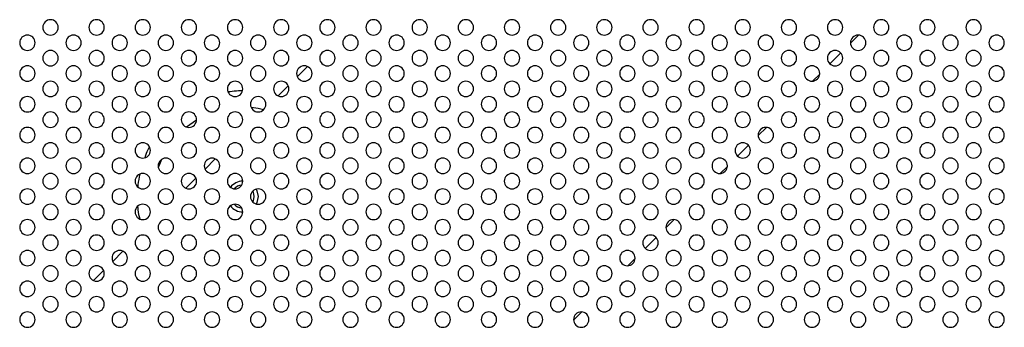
# Model space of a CAD drawing. Header units: millimetres. Extents: x 0 to 1118, y 0 to 864.
# Tile 90 of 256: x 826 to 848, y 396 to 403. Entities that reach past the tile are written whole.
import ezdxf

# ---------------------------------------------------------------- set-up
doc = ezdxf.new("R2010")
doc.units = ezdxf.units.MM

msp = doc.modelspace()

# ---------------------------------------------------------------- linework, layer by layer
at = {"color": 7, "linetype": 'Continuous', "lineweight": 25}
for p, q in [((844.4122, 402.6106), (844.2352, 402.4336)), ((844.0248, 402.2232), (843.7893, 401.9877)), ((832.4718, 401.9288), (832.2504, 401.7074)), ((843.5678, 401.7662), (843.4129, 401.6113)), ((832.0542, 401.5112), (831.8347, 401.2916)), ((842.4122, 400.6106), (842.2352, 400.4336)), ((842.0248, 400.2232), (841.7893, 399.9877)), ((830.4718, 399.9288), (830.2504, 399.7074)), ((841.5678, 399.7662), (841.4129, 399.6113)), ((830.0542, 399.5112), (829.8347, 399.2916)), ((840.4122, 398.6106), (840.2352, 398.4336)), ((840.0248, 398.2232), (839.7893, 397.9877)), ((828.4718, 397.9288), (828.2504, 397.7074)), ((839.5678, 397.7662), (839.4129, 397.6113)), ((828.0542, 397.5112), (827.8347, 397.2916)), ((838.4122, 396.6106), (838.2352, 396.4336))]:
    msp.add_line(p, q, dxfattribs=at)
at = {"color": 8, "linetype": 'Continuous', "lineweight": 25}
msp.add_line((830.068, 400.7696), (829.8521, 400.6185), dxfattribs=at)
at = {"color": 8, "linetype": 'Continuous', "lineweight": 25, "flags": 128}
for points in [[(831.5206, 400.9943), (831.4046, 401.0184), (831.2511, 401.0392)], [(829.3056, 399.9139), (829.2482, 399.7734), (829.2381, 399.7451)]]:
    msp.add_lwpolyline(points, dxfattribs=at)
at = {"color": 7, "linetype": 'Continuous', "lineweight": 25, "flags": 128}
for points in [[(831.3182, 399.111), (831.2992, 399.2066), (831.287, 399.232)], [(831.3599, 399.2723), (831.3762, 399.2385), (831.4016, 399.111)], [(831.3599, 399.2723), (831.3762, 399.2385), (831.4016, 399.111)], [(831.287, 398.9899), (831.2992, 399.0153), (831.3182, 399.111)], [(831.4016, 399.111), (831.3762, 398.9834), (831.3599, 398.9496)], [(831.4016, 399.111), (831.3762, 398.9834), (831.3599, 398.9496)]]:
    msp.add_lwpolyline(points, dxfattribs=at)
at = {"color": 7, "linetype": 'Continuous', "lineweight": 25}
for centre, radius, start, end in [((826.9016, 402.7776), 0.1667, 0, 180), ((826.9016, 402.7776), 0.1667, 180, 0), ((827.9016, 402.7776), 0.1667, 0, 180), ((827.9016, 402.7776), 0.1667, 180, 0), ((828.9016, 402.7776), 0.1667, 0, 180), ((828.9016, 402.7776), 0.1667, 180, 0), ((829.9016, 402.7776), 0.1667, 0, 180), ((829.9016, 402.7776), 0.1667, 180, 0), ((830.9016, 402.7776), 0.1667, 0, 180), ((830.9016, 402.7776), 0.1667, 180, 0), ((831.9016, 402.7776), 0.1667, 0, 180), ((831.9016, 402.7776), 0.1667, 180, 0), ((832.9016, 402.7776), 0.1667, 0, 180), ((832.9016, 402.7776), 0.1667, 180, 0), ((833.9016, 402.7776), 0.1667, 0, 180), ((833.9016, 402.7776), 0.1667, 180, 0), ((834.9016, 402.7776), 0.1667, 0, 180), ((834.9016, 402.7776), 0.1667, 180, 0), ((835.9016, 402.7776), 0.1667, 0, 180), ((835.9016, 402.7776), 0.1667, 180, 0), ((836.9016, 402.7776), 0.1667, 0, 180), ((836.9016, 402.7776), 0.1667, 180, 0), ((837.9016, 402.7776), 0.1667, 0, 180), ((837.9016, 402.7776), 0.1667, 180, 0), ((838.9016, 402.7776), 0.1667, 0, 180), ((838.9016, 402.7776), 0.1667, 180, 0), ((839.9016, 402.7776), 0.1667, 0, 180), ((839.9016, 402.7776), 0.1667, 180, 0), ((840.9016, 402.7776), 0.1667, 0, 180), ((840.9016, 402.7776), 0.1667, 180, 0), ((841.9016, 402.7776), 0.1667, 0, 180), ((841.9016, 402.7776), 0.1667, 180, 0), ((842.9016, 402.7776), 0.1667, 0, 180), ((842.9016, 402.7776), 0.1667, 180, 0), ((843.9016, 402.7776), 0.1667, 0, 180), ((843.9016, 402.7776), 0.1667, 180, 0), ((844.9016, 402.7776), 0.1667, 0, 180), ((844.9016, 402.7776), 0.1667, 180, 0), ((845.9016, 402.7776), 0.1667, 0, 180), ((845.9016, 402.7776), 0.1667, 180, 0), ((846.9016, 402.7776), 0.1667, 0, 180), ((846.9016, 402.7776), 0.1667, 180, 0), ((826.4016, 402.4443), 0.1667, 0, 180), ((827.4016, 402.4443), 0.1667, 0, 180), ((828.4016, 402.4443), 0.1667, 0, 180), ((829.4016, 402.4443), 0.1667, 0, 180), ((830.4016, 402.4443), 0.1667, 0, 180), ((831.4016, 402.4443), 0.1667, 0, 180), ((832.4016, 402.4443), 0.1667, 0, 180), ((833.4016, 402.4443), 0.1667, 0, 180), ((834.4016, 402.4443), 0.1667, 0, 180), ((835.4016, 402.4443), 0.1667, 0, 180), ((836.4016, 402.4443), 0.1667, 0, 180), ((837.4016, 402.4443), 0.1667, 0, 180), ((838.4016, 402.4443), 0.1667, 0, 180), ((839.4016, 402.4443), 0.1667, 0, 180), ((840.4016, 402.4443), 0.1667, 0, 180), ((841.4016, 402.4443), 0.1667, 0, 180), ((842.4016, 402.4443), 0.1667, 0, 180), ((843.4016, 402.4443), 0.1667, 0, 180), ((844.4016, 402.4443), 0.1667, 0, 180), ((845.4016, 402.4443), 0.1667, 0, 180), ((846.4016, 402.4443), 0.1667, 0, 180), ((847.4016, 402.4443), 0.1667, 0, 180), ((826.4016, 402.4443), 0.1667, 180, 0), ((827.4016, 402.4443), 0.1667, 180, 0), ((828.4016, 402.4443), 0.1667, 180, 0), ((829.4016, 402.4443), 0.1667, 180, 0), ((830.4016, 402.4443), 0.1667, 180, 0), ((831.4016, 402.4443), 0.1667, 180, 0), ((832.4016, 402.4443), 0.1667, 180, 0), ((833.4016, 402.4443), 0.1667, 180, 0), ((834.4016, 402.4443), 0.1667, 180, 0), ((835.4016, 402.4443), 0.1667, 180, 0), ((836.4016, 402.4443), 0.1667, 180, 0), ((837.4016, 402.4443), 0.1667, 180, 0), ((838.4016, 402.4443), 0.1667, 180, 0), ((839.4016, 402.4443), 0.1667, 180, 0), ((840.4016, 402.4443), 0.1667, 180, 0), ((841.4016, 402.4443), 0.1667, 180, 0), ((842.4016, 402.4443), 0.1667, 180, 0), ((843.4016, 402.4443), 0.1667, 180, 0), ((844.4016, 402.4443), 0.1667, 180, 0), ((845.4016, 402.4443), 0.1667, 180, 0), ((846.4016, 402.4443), 0.1667, 180, 0), ((847.4016, 402.4443), 0.1667, 180, 0), ((826.9016, 402.111), 0.1667, 0, 180), ((827.9016, 402.111), 0.1667, 0, 180), ((828.9016, 402.111), 0.1667, 0, 180), ((829.9016, 402.111), 0.1667, 0, 180), ((830.9016, 402.111), 0.1667, 0, 180), ((831.9016, 402.111), 0.1667, 0, 180), ((832.9016, 402.111), 0.1667, 0, 180), ((833.9016, 402.111), 0.1667, 0, 180), ((834.9016, 402.111), 0.1667, 0, 180), ((835.9016, 402.111), 0.1667, 0, 180), ((836.9016, 402.111), 0.1667, 0, 180), ((837.9016, 402.111), 0.1667, 0, 180), ((838.9016, 402.111), 0.1667, 0, 180), ((839.9016, 402.111), 0.1667, 0, 180), ((840.9016, 402.111), 0.1667, 0, 180), ((841.9016, 402.111), 0.1667, 0, 180), ((842.9016, 402.111), 0.1667, 0, 180), ((843.9016, 402.111), 0.1667, 0, 180), ((844.9016, 402.111), 0.1667, 0, 180), ((845.9016, 402.111), 0.1667, 0, 180), ((846.9016, 402.111), 0.1667, 0, 180), ((826.4016, 401.7776), 0.1667, 0, 180), ((826.9016, 402.111), 0.1667, 180, 0), ((827.4016, 401.7776), 0.1667, 0, 180), ((827.9016, 402.111), 0.1667, 180, 0), ((828.4016, 401.7776), 0.1667, 0, 180), ((828.9016, 402.111), 0.1667, 180, 0), ((829.4016, 401.7776), 0.1667, 0, 180), ((829.9016, 402.111), 0.1667, 180, 0), ((830.4016, 401.7776), 0.1667, 0, 180), ((830.9016, 402.111), 0.1667, 180, 0), ((831.4016, 401.7776), 0.1667, 0, 180), ((831.9016, 402.111), 0.1667, 180, 0), ((832.4016, 401.7776), 0.1667, 0, 180), ((832.9016, 402.111), 0.1667, 180, 0), ((833.4016, 401.7776), 0.1667, 0, 180), ((833.9016, 402.111), 0.1667, 180, 0), ((834.4016, 401.7776), 0.1667, 0, 180), ((834.9016, 402.111), 0.1667, 180, 0), ((835.4016, 401.7776), 0.1667, 0, 180), ((835.9016, 402.111), 0.1667, 180, 0), ((836.4016, 401.7776), 0.1667, 0, 180), ((836.9016, 402.111), 0.1667, 180, 0), ((837.4016, 401.7776), 0.1667, 0, 180), ((837.9016, 402.111), 0.1667, 180, 0), ((838.4016, 401.7776), 0.1667, 0, 180), ((838.9016, 402.111), 0.1667, 180, 0), ((839.4016, 401.7776), 0.1667, 0, 180), ((839.9016, 402.111), 0.1667, 180, 0), ((840.4016, 401.7776), 0.1667, 0, 180), ((840.9016, 402.111), 0.1667, 180, 0), ((841.4016, 401.7776), 0.1667, 0, 180), ((841.9016, 402.111), 0.1667, 180, 0), ((842.4016, 401.7776), 0.1667, 0, 180), ((842.9016, 402.111), 0.1667, 180, 0), ((843.4016, 401.7776), 0.1667, 0, 180), ((843.9016, 402.111), 0.1667, 180, 0), ((844.4016, 401.7776), 0.1667, 0, 180), ((844.9016, 402.111), 0.1667, 180, 0), ((845.4016, 401.7776), 0.1667, 0, 180), ((845.9016, 402.111), 0.1667, 180, 0), ((846.4016, 401.7776), 0.1667, 0, 180), ((846.9016, 402.111), 0.1667, 180, 0), ((847.4016, 401.7776), 0.1667, 0, 180), ((826.4016, 401.7776), 0.1667, 180, 0), ((827.4016, 401.7776), 0.1667, 180, 0), ((828.4016, 401.7776), 0.1667, 180, 0), ((829.4016, 401.7776), 0.1667, 180, 0), ((830.4016, 401.7776), 0.1667, 180, 0), ((831.4016, 401.7776), 0.1667, 180, 0), ((832.4016, 401.7776), 0.1667, 180, 0), ((833.4016, 401.7776), 0.1667, 180, 0), ((834.4016, 401.7776), 0.1667, 180, 0), ((835.4016, 401.7776), 0.1667, 180, 0), ((836.4016, 401.7776), 0.1667, 180, 0), ((837.4016, 401.7776), 0.1667, 180, 0), ((838.4016, 401.7776), 0.1667, 180, 0), ((839.4016, 401.7776), 0.1667, 180, 0), ((840.4016, 401.7776), 0.1667, 180, 0), ((841.4016, 401.7776), 0.1667, 180, 0), ((842.4016, 401.7776), 0.1667, 180, 0), ((843.4016, 401.7776), 0.1667, 180, 0), ((844.4016, 401.7776), 0.1667, 180, 0), ((845.4016, 401.7776), 0.1667, 180, 0), ((846.4016, 401.7776), 0.1667, 180, 0), ((847.4016, 401.7776), 0.1667, 180, 0), ((826.9016, 401.4443), 0.1667, 0, 180), ((827.9016, 401.4443), 0.1667, 0, 180), ((828.9016, 401.4443), 0.1667, 0, 180), ((829.9016, 401.4443), 0.1667, 0, 180), ((830.9016, 401.4443), 0.1667, 0, 180), ((831.9016, 401.4443), 0.1667, 0, 180), ((832.9016, 401.4443), 0.1667, 0, 180), ((833.9016, 401.4443), 0.1667, 0, 180), ((834.9016, 401.4443), 0.1667, 0, 180), ((835.9016, 401.4443), 0.1667, 0, 180), ((836.9016, 401.4443), 0.1667, 0, 180), ((837.9016, 401.4443), 0.1667, 0, 180), ((838.9016, 401.4443), 0.1667, 0, 180), ((839.9016, 401.4443), 0.1667, 0, 180), ((840.9016, 401.4443), 0.1667, 0, 180), ((841.9016, 401.4443), 0.1667, 0, 180), ((842.9016, 401.4443), 0.1667, 0, 180), ((843.9016, 401.4443), 0.1667, 0, 180), ((844.9016, 401.4443), 0.1667, 0, 180), ((845.9016, 401.4443), 0.1667, 0, 180), ((846.9016, 401.4443), 0.1667, 0, 180), ((826.9016, 401.4443), 0.1667, 180, 0), ((827.9016, 401.4443), 0.1667, 180, 0), ((828.9016, 401.4443), 0.1667, 180, 0), ((829.9016, 401.4443), 0.1667, 180, 0), ((830.9016, 401.4443), 0.1667, 180, 0), ((831.9016, 401.4443), 0.1667, 180, 0), ((832.9016, 401.4443), 0.1667, 180, 0), ((833.9016, 401.4443), 0.1667, 180, 0), ((834.9016, 401.4443), 0.1667, 180, 0), ((835.9016, 401.4443), 0.1667, 180, 0), ((836.9016, 401.4443), 0.1667, 180, 0), ((837.9016, 401.4443), 0.1667, 180, 0), ((838.9016, 401.4443), 0.1667, 180, 0), ((839.9016, 401.4443), 0.1667, 180, 0), ((840.9016, 401.4443), 0.1667, 180, 0), ((841.9016, 401.4443), 0.1667, 180, 0), ((842.9016, 401.4443), 0.1667, 180, 0), ((843.9016, 401.4443), 0.1667, 180, 0), ((844.9016, 401.4443), 0.1667, 180, 0), ((845.9016, 401.4443), 0.1667, 180, 0), ((846.9016, 401.4443), 0.1667, 180, 0), ((826.4016, 401.111), 0.1667, 0, 180), ((826.4016, 401.111), 0.1667, 180, 0), ((827.4016, 401.111), 0.1667, 0, 180), ((827.4016, 401.111), 0.1667, 180, 0), ((828.4016, 401.111), 0.1667, 0, 180), ((828.4016, 401.111), 0.1667, 180, 0), ((829.4016, 401.111), 0.1667, 0, 180), ((829.4016, 401.111), 0.1667, 180, 0), ((830.4016, 401.111), 0.1667, 0, 180), ((830.4016, 401.111), 0.1667, 180, 0), ((831.4016, 401.111), 0.1667, 0, 180), ((831.4016, 401.111), 0.1667, 180, 0), ((832.4016, 401.111), 0.1667, 0, 180), ((832.4016, 401.111), 0.1667, 180, 0), ((833.4016, 401.111), 0.1667, 0, 180), ((833.4016, 401.111), 0.1667, 180, 0), ((834.4016, 401.111), 0.1667, 0, 180), ((834.4016, 401.111), 0.1667, 180, 0), ((835.4016, 401.111), 0.1667, 0, 180), ((835.4016, 401.111), 0.1667, 180, 0), ((836.4016, 401.111), 0.1667, 0, 180), ((836.4016, 401.111), 0.1667, 180, 0), ((837.4016, 401.111), 0.1667, 0, 180), ((837.4016, 401.111), 0.1667, 180, 0), ((838.4016, 401.111), 0.1667, 0, 180), ((838.4016, 401.111), 0.1667, 180, 0), ((839.4016, 401.111), 0.1667, 0, 180), ((839.4016, 401.111), 0.1667, 180, 0), ((840.4016, 401.111), 0.1667, 0, 180), ((840.4016, 401.111), 0.1667, 180, 0), ((841.4016, 401.111), 0.1667, 0, 180), ((841.4016, 401.111), 0.1667, 180, 0), ((842.4016, 401.111), 0.1667, 0, 180), ((842.4016, 401.111), 0.1667, 180, 0), ((843.4016, 401.111), 0.1667, 0, 180), ((843.4016, 401.111), 0.1667, 180, 0), ((844.4016, 401.111), 0.1667, 0, 180), ((844.4016, 401.111), 0.1667, 180, 0), ((845.4016, 401.111), 0.1667, 0, 180), ((845.4016, 401.111), 0.1667, 180, 0), ((846.4016, 401.111), 0.1667, 0, 180), ((846.4016, 401.111), 0.1667, 180, 0), ((847.4016, 401.111), 0.1667, 0, 180), ((847.4016, 401.111), 0.1667, 180, 0), ((826.9016, 400.7776), 0.1667, 0, 180), ((827.9016, 400.7776), 0.1667, 0, 180), ((828.9016, 400.7776), 0.1667, 0, 180), ((829.9016, 400.7776), 0.1667, 0, 180), ((830.9016, 400.7776), 0.1667, 0, 180), ((831.9016, 400.7776), 0.1667, 0, 180), ((832.9016, 400.7776), 0.1667, 0, 180), ((833.9016, 400.7776), 0.1667, 0, 180), ((834.9016, 400.7776), 0.1667, 0, 180), ((835.9016, 400.7776), 0.1667, 0, 180), ((836.9016, 400.7776), 0.1667, 0, 180), ((837.9016, 400.7776), 0.1667, 0, 180), ((838.9016, 400.7776), 0.1667, 0, 180), ((839.9016, 400.7776), 0.1667, 0, 180), ((840.9016, 400.7776), 0.1667, 0, 180), ((841.9016, 400.7776), 0.1667, 0, 180), ((842.9016, 400.7776), 0.1667, 0, 180), ((843.9016, 400.7776), 0.1667, 0, 180), ((844.9016, 400.7776), 0.1667, 0, 180), ((845.9016, 400.7776), 0.1667, 0, 180), ((846.9016, 400.7776), 0.1667, 0, 180), ((826.9016, 400.7776), 0.1667, 180, 0), ((827.9016, 400.7776), 0.1667, 180, 0), ((828.9016, 400.7776), 0.1667, 180, 0), ((829.9016, 400.7776), 0.1667, 180, 0), ((830.9016, 400.7776), 0.1667, 180, 0), ((831.9016, 400.7776), 0.1667, 180, 0), ((832.9016, 400.7776), 0.1667, 180, 0), ((833.9016, 400.7776), 0.1667, 180, 0), ((834.9016, 400.7776), 0.1667, 180, 0), ((835.9016, 400.7776), 0.1667, 180, 0), ((836.9016, 400.7776), 0.1667, 180, 0), ((837.9016, 400.7776), 0.1667, 180, 0), ((838.9016, 400.7776), 0.1667, 180, 0), ((839.9016, 400.7776), 0.1667, 180, 0), ((840.9016, 400.7776), 0.1667, 180, 0), ((841.9016, 400.7776), 0.1667, 180, 0), ((842.9016, 400.7776), 0.1667, 180, 0), ((843.9016, 400.7776), 0.1667, 180, 0), ((844.9016, 400.7776), 0.1667, 180, 0), ((845.9016, 400.7776), 0.1667, 180, 0), ((846.9016, 400.7776), 0.1667, 180, 0), ((826.4016, 400.4443), 0.1667, 0, 180), ((826.4016, 400.4443), 0.1667, 180, 0), ((827.4016, 400.4443), 0.1667, 0, 180), ((827.4016, 400.4443), 0.1667, 180, 0), ((828.4016, 400.4443), 0.1667, 0, 180), ((828.4016, 400.4443), 0.1667, 180, 0), ((829.4016, 400.4443), 0.1667, 0, 180), ((829.4016, 400.4443), 0.1667, 180, 0), ((830.4016, 400.4443), 0.1667, 0, 180), ((830.4016, 400.4443), 0.1667, 180, 0), ((831.4016, 400.4443), 0.1667, 0, 180), ((831.4016, 400.4443), 0.1667, 180, 0), ((832.4016, 400.4443), 0.1667, 0, 180), ((832.4016, 400.4443), 0.1667, 180, 0), ((833.4016, 400.4443), 0.1667, 0, 180), ((833.4016, 400.4443), 0.1667, 180, 0), ((834.4016, 400.4443), 0.1667, 0, 180), ((834.4016, 400.4443), 0.1667, 180, 0), ((835.4016, 400.4443), 0.1667, 0, 180), ((835.4016, 400.4443), 0.1667, 180, 0), ((836.4016, 400.4443), 0.1667, 0, 180), ((836.4016, 400.4443), 0.1667, 180, 0), ((837.4016, 400.4443), 0.1667, 0, 180), ((837.4016, 400.4443), 0.1667, 180, 0), ((838.4016, 400.4443), 0.1667, 0, 180), ((838.4016, 400.4443), 0.1667, 180, 0), ((839.4016, 400.4443), 0.1667, 0, 180), ((839.4016, 400.4443), 0.1667, 180, 0), ((840.4016, 400.4443), 0.1667, 0, 180), ((840.4016, 400.4443), 0.1667, 180, 0), ((841.4016, 400.4443), 0.1667, 0, 180), ((841.4016, 400.4443), 0.1667, 180, 0), ((842.4016, 400.4443), 0.1667, 0, 180), ((842.4016, 400.4443), 0.1667, 180, 0), ((843.4016, 400.4443), 0.1667, 0, 180), ((843.4016, 400.4443), 0.1667, 180, 0), ((844.4016, 400.4443), 0.1667, 0, 180), ((844.4016, 400.4443), 0.1667, 180, 0), ((845.4016, 400.4443), 0.1667, 0, 180), ((845.4016, 400.4443), 0.1667, 180, 0), ((846.4016, 400.4443), 0.1667, 0, 180), ((846.4016, 400.4443), 0.1667, 180, 0), ((847.4016, 400.4443), 0.1667, 0, 180), ((847.4016, 400.4443), 0.1667, 180, 0), ((826.9016, 400.111), 0.1667, 0, 180), ((827.9016, 400.111), 0.1667, 0, 180), ((828.9016, 400.111), 0.1667, 0, 180), ((829.9016, 400.111), 0.1667, 0, 180), ((830.9016, 400.111), 0.1667, 0, 180), ((831.9016, 400.111), 0.1667, 0, 180), ((832.9016, 400.111), 0.1667, 0, 180), ((833.9016, 400.111), 0.1667, 0, 180), ((834.9016, 400.111), 0.1667, 0, 180), ((835.9016, 400.111), 0.1667, 0, 180), ((836.9016, 400.111), 0.1667, 0, 180), ((837.9016, 400.111), 0.1667, 0, 180), ((838.9016, 400.111), 0.1667, 0, 180), ((839.9016, 400.111), 0.1667, 0, 180), ((840.9016, 400.111), 0.1667, 0, 180), ((841.9016, 400.111), 0.1667, 0, 180), ((842.9016, 400.111), 0.1667, 0, 180), ((843.9016, 400.111), 0.1667, 0, 180), ((844.9016, 400.111), 0.1667, 0, 180), ((845.9016, 400.111), 0.1667, 0, 180), ((846.9016, 400.111), 0.1667, 0, 180), ((826.9016, 400.111), 0.1667, 180, 0), ((827.9016, 400.111), 0.1667, 180, 0), ((828.9016, 400.111), 0.1667, 180, 0), ((829.9016, 400.111), 0.1667, 180, 0), ((830.9016, 400.111), 0.1667, 180, 0), ((831.9016, 400.111), 0.1667, 180, 0), ((832.9016, 400.111), 0.1667, 180, 0), ((833.9016, 400.111), 0.1667, 180, 0), ((834.9016, 400.111), 0.1667, 180, 0), ((835.9016, 400.111), 0.1667, 180, 0), ((836.9016, 400.111), 0.1667, 180, 0), ((837.9016, 400.111), 0.1667, 180, 0), ((838.9016, 400.111), 0.1667, 180, 0), ((839.9016, 400.111), 0.1667, 180, 0), ((840.9016, 400.111), 0.1667, 180, 0), ((841.9016, 400.111), 0.1667, 180, 0), ((842.9016, 400.111), 0.1667, 180, 0), ((843.9016, 400.111), 0.1667, 180, 0), ((844.9016, 400.111), 0.1667, 180, 0), ((845.9016, 400.111), 0.1667, 180, 0), ((846.9016, 400.111), 0.1667, 180, 0), ((826.4016, 399.7776), 0.1667, 0, 180), ((827.4016, 399.7776), 0.1667, 0, 180), ((828.4016, 399.7776), 0.1667, 0, 180), ((829.4016, 399.7776), 0.1667, 0, 180), ((830.4016, 399.7776), 0.1667, 0, 180), ((831.4016, 399.7776), 0.1667, 0, 180), ((832.4016, 399.7776), 0.1667, 0, 180), ((833.4016, 399.7776), 0.1667, 0, 180), ((834.4016, 399.7776), 0.1667, 0, 180), ((835.4016, 399.7776), 0.1667, 0, 180), ((836.4016, 399.7776), 0.1667, 0, 180), ((837.4016, 399.7776), 0.1667, 0, 180), ((838.4016, 399.7776), 0.1667, 0, 180), ((839.4016, 399.7776), 0.1667, 0, 180), ((840.4016, 399.7776), 0.1667, 0, 180), ((841.4016, 399.7776), 0.1667, 0, 180), ((842.4016, 399.7776), 0.1667, 0, 180), ((843.4016, 399.7776), 0.1667, 0, 180), ((844.4016, 399.7776), 0.1667, 0, 180), ((845.4016, 399.7776), 0.1667, 0, 180), ((846.4016, 399.7776), 0.1667, 0, 180), ((847.4016, 399.7776), 0.1667, 0, 180), ((826.4016, 399.7776), 0.1667, 180, 0), ((826.9016, 399.4443), 0.1667, 0, 180), ((827.4016, 399.7776), 0.1667, 180, 0), ((827.9016, 399.4443), 0.1667, 0, 180), ((828.4016, 399.7776), 0.1667, 180, 0), ((828.9016, 399.4443), 0.1667, 0, 180), ((829.4016, 399.7776), 0.1667, 180, 0), ((829.9016, 399.4443), 0.1667, 0, 180), ((830.4016, 399.7776), 0.1667, 180, 0), ((830.9016, 399.4443), 0.1667, 0, 180), ((831.4016, 399.7776), 0.1667, 180, 0), ((831.9016, 399.4443), 0.1667, 0, 180), ((832.4016, 399.7776), 0.1667, 180, 0), ((832.9016, 399.4443), 0.1667, 0, 180), ((833.4016, 399.7776), 0.1667, 180, 0), ((833.9016, 399.4443), 0.1667, 0, 180), ((834.4016, 399.7776), 0.1667, 180, 0), ((834.9016, 399.4443), 0.1667, 0, 180), ((835.4016, 399.7776), 0.1667, 180, 0), ((835.9016, 399.4443), 0.1667, 0, 180), ((836.4016, 399.7776), 0.1667, 180, 0), ((836.9016, 399.4443), 0.1667, 0, 180), ((837.4016, 399.7776), 0.1667, 180, 0), ((837.9016, 399.4443), 0.1667, 0, 180), ((838.4016, 399.7776), 0.1667, 180, 0), ((838.9016, 399.4443), 0.1667, 0, 180), ((839.4016, 399.7776), 0.1667, 180, 0), ((839.9016, 399.4443), 0.1667, 0, 180), ((840.4016, 399.7776), 0.1667, 180, 0), ((840.9016, 399.4443), 0.1667, 0, 180), ((841.4016, 399.7776), 0.1667, 180, 0), ((841.9016, 399.4443), 0.1667, 0, 180), ((842.4016, 399.7776), 0.1667, 180, 0), ((842.9016, 399.4443), 0.1667, 0, 180), ((843.4016, 399.7776), 0.1667, 180, 0), ((843.9016, 399.4443), 0.1667, 0, 180), ((844.4016, 399.7776), 0.1667, 180, 0), ((844.9016, 399.4443), 0.1667, 0, 180), ((845.4016, 399.7776), 0.1667, 180, 0), ((845.9016, 399.4443), 0.1667, 0, 180), ((846.4016, 399.7776), 0.1667, 180, 0), ((846.9016, 399.4443), 0.1667, 0, 180), ((847.4016, 399.7776), 0.1667, 180, 0), ((826.9016, 399.4443), 0.1667, 180, 0), ((827.9016, 399.4443), 0.1667, 180, 0), ((828.9016, 399.4443), 0.1667, 180, 0), ((829.9016, 399.4443), 0.1667, 180, 0), ((830.9016, 399.4443), 0.1667, 180, 0), ((831.0682, 399.111), 0.3333, 90, 143.1301), ((831.9016, 399.4443), 0.1667, 180, 0), ((832.9016, 399.4443), 0.1667, 180, 0), ((833.9016, 399.4443), 0.1667, 180, 0), ((834.9016, 399.4443), 0.1667, 180, 0), ((835.9016, 399.4443), 0.1667, 180, 0), ((836.9016, 399.4443), 0.1667, 180, 0), ((837.9016, 399.4443), 0.1667, 180, 0), ((838.9016, 399.4443), 0.1667, 180, 0), ((839.9016, 399.4443), 0.1667, 180, 0), ((840.9016, 399.4443), 0.1667, 180, 0), ((841.9016, 399.4443), 0.1667, 180, 0), ((842.9016, 399.4443), 0.1667, 180, 0), ((843.9016, 399.4443), 0.1667, 180, 0), ((844.9016, 399.4443), 0.1667, 180, 0), ((845.9016, 399.4443), 0.1667, 180, 0), ((846.9016, 399.4443), 0.1667, 180, 0), ((826.4016, 399.111), 0.1667, 0, 180), ((827.4016, 399.111), 0.1667, 0, 180), ((828.4016, 399.111), 0.1667, 0, 180), ((829.4016, 399.111), 0.1667, 0, 180), ((830.4016, 399.111), 0.1667, 0, 180), ((831.0682, 399.111), 0.25, 95.26564, 137.86446), ((831.4016, 399.111), 0.1667, 0, 180), ((832.4016, 399.111), 0.1667, 0, 180), ((833.4016, 399.111), 0.1667, 0, 180), ((834.4016, 399.111), 0.1667, 0, 180), ((835.4016, 399.111), 0.1667, 0, 180), ((836.4016, 399.111), 0.1667, 0, 180), ((837.4016, 399.111), 0.1667, 0, 180), ((838.4016, 399.111), 0.1667, 0, 180), ((839.4016, 399.111), 0.1667, 0, 180), ((840.4016, 399.111), 0.1667, 0, 180), ((841.4016, 399.111), 0.1667, 0, 180), ((842.4016, 399.111), 0.1667, 0, 180), ((843.4016, 399.111), 0.1667, 0, 180), ((844.4016, 399.111), 0.1667, 0, 180), ((845.4016, 399.111), 0.1667, 0, 180), ((846.4016, 399.111), 0.1667, 0, 180), ((847.4016, 399.111), 0.1667, 0, 180), ((826.4016, 399.111), 0.1667, 180, 0), ((826.9016, 398.7776), 0.1667, 0, 180), ((827.4016, 399.111), 0.1667, 180, 0), ((827.9016, 398.7776), 0.1667, 0, 180), ((828.4016, 399.111), 0.1667, 180, 0), ((828.9016, 398.7776), 0.1667, 0, 180), ((829.4016, 399.111), 0.1667, 180, 0), ((829.9016, 398.7776), 0.1667, 0, 180), ((830.4016, 399.111), 0.1667, 180, 0), ((830.9016, 398.7776), 0.1667, 0, 180), ((831.0682, 399.111), 0.25, 222.13554, 264.73436), ((831.4016, 399.111), 0.1667, 180, 0), ((831.9016, 398.7776), 0.1667, 0, 180), ((832.4016, 399.111), 0.1667, 180, 0), ((832.9016, 398.7776), 0.1667, 0, 180), ((833.4016, 399.111), 0.1667, 180, 0), ((833.9016, 398.7776), 0.1667, 0, 180), ((834.4016, 399.111), 0.1667, 180, 0), ((834.9016, 398.7776), 0.1667, 0, 180), ((835.4016, 399.111), 0.1667, 180, 0), ((835.9016, 398.7776), 0.1667, 0, 180), ((836.4016, 399.111), 0.1667, 180, 0), ((836.9016, 398.7776), 0.1667, 0, 180), ((837.4016, 399.111), 0.1667, 180, 0), ((837.9016, 398.7776), 0.1667, 0, 180), ((838.4016, 399.111), 0.1667, 180, 0), ((838.9016, 398.7776), 0.1667, 0, 180), ((839.4016, 399.111), 0.1667, 180, 0), ((839.9016, 398.7776), 0.1667, 0, 180), ((840.4016, 399.111), 0.1667, 180, 0), ((840.9016, 398.7776), 0.1667, 0, 180), ((841.4016, 399.111), 0.1667, 180, 0), ((841.9016, 398.7776), 0.1667, 0, 180), ((842.4016, 399.111), 0.1667, 180, 0), ((842.9016, 398.7776), 0.1667, 0, 180), ((843.4016, 399.111), 0.1667, 180, 0), ((843.9016, 398.7776), 0.1667, 0, 180), ((844.4016, 399.111), 0.1667, 180, 0), ((844.9016, 398.7776), 0.1667, 0, 180), ((845.4016, 399.111), 0.1667, 180, 0), ((845.9016, 398.7776), 0.1667, 0, 180), ((846.4016, 399.111), 0.1667, 180, 0), ((846.9016, 398.7776), 0.1667, 0, 180), ((847.4016, 399.111), 0.1667, 180, 0), ((826.9016, 398.7776), 0.1667, 180, 0), ((827.9016, 398.7776), 0.1667, 180, 0), ((828.9016, 398.7776), 0.1667, 180, 0), ((829.9016, 398.7776), 0.1667, 180, 0), ((830.9016, 398.7776), 0.1667, 180, 0), ((831.0682, 399.111), 0.3333, 216.8699, 270), ((831.9016, 398.7776), 0.1667, 180, 0), ((832.9016, 398.7776), 0.1667, 180, 0), ((833.9016, 398.7776), 0.1667, 180, 0), ((834.9016, 398.7776), 0.1667, 180, 0), ((835.9016, 398.7776), 0.1667, 180, 0), ((836.9016, 398.7776), 0.1667, 180, 0), ((837.9016, 398.7776), 0.1667, 180, 0), ((838.9016, 398.7776), 0.1667, 180, 0), ((839.9016, 398.7776), 0.1667, 180, 0), ((840.9016, 398.7776), 0.1667, 180, 0), ((841.9016, 398.7776), 0.1667, 180, 0), ((842.9016, 398.7776), 0.1667, 180, 0), ((843.9016, 398.7776), 0.1667, 180, 0), ((844.9016, 398.7776), 0.1667, 180, 0), ((845.9016, 398.7776), 0.1667, 180, 0), ((846.9016, 398.7776), 0.1667, 180, 0), ((826.4016, 398.4443), 0.1667, 0, 180), ((827.4016, 398.4443), 0.1667, 0, 180), ((828.4016, 398.4443), 0.1667, 0, 180), ((829.4016, 398.4443), 0.1667, 0, 180), ((830.4016, 398.4443), 0.1667, 0, 180), ((831.4016, 398.4443), 0.1667, 0, 180), ((832.4016, 398.4443), 0.1667, 0, 180), ((833.4016, 398.4443), 0.1667, 0, 180), ((834.4016, 398.4443), 0.1667, 0, 180), ((835.4016, 398.4443), 0.1667, 0, 180), ((836.4016, 398.4443), 0.1667, 0, 180), ((837.4016, 398.4443), 0.1667, 0, 180), ((838.4016, 398.4443), 0.1667, 0, 180), ((839.4016, 398.4443), 0.1667, 0, 180), ((840.4016, 398.4443), 0.1667, 0, 180), ((841.4016, 398.4443), 0.1667, 0, 180), ((842.4016, 398.4443), 0.1667, 0, 180), ((843.4016, 398.4443), 0.1667, 0, 180), ((844.4016, 398.4443), 0.1667, 0, 180), ((845.4016, 398.4443), 0.1667, 0, 180), ((846.4016, 398.4443), 0.1667, 0, 180), ((847.4016, 398.4443), 0.1667, 0, 180), ((826.4016, 398.4443), 0.1667, 180, 0), ((827.4016, 398.4443), 0.1667, 180, 0), ((828.4016, 398.4443), 0.1667, 180, 0), ((829.4016, 398.4443), 0.1667, 180, 0), ((830.4016, 398.4443), 0.1667, 180, 0), ((831.4016, 398.4443), 0.1667, 180, 0), ((832.4016, 398.4443), 0.1667, 180, 0), ((833.4016, 398.4443), 0.1667, 180, 0), ((834.4016, 398.4443), 0.1667, 180, 0), ((835.4016, 398.4443), 0.1667, 180, 0), ((836.4016, 398.4443), 0.1667, 180, 0), ((837.4016, 398.4443), 0.1667, 180, 0), ((838.4016, 398.4443), 0.1667, 180, 0), ((839.4016, 398.4443), 0.1667, 180, 0), ((840.4016, 398.4443), 0.1667, 180, 0), ((841.4016, 398.4443), 0.1667, 180, 0), ((842.4016, 398.4443), 0.1667, 180, 0), ((843.4016, 398.4443), 0.1667, 180, 0), ((844.4016, 398.4443), 0.1667, 180, 0), ((845.4016, 398.4443), 0.1667, 180, 0), ((846.4016, 398.4443), 0.1667, 180, 0), ((847.4016, 398.4443), 0.1667, 180, 0), ((826.9016, 398.111), 0.1667, 0, 180), ((826.9016, 398.111), 0.1667, 180, 0), ((827.9016, 398.111), 0.1667, 0, 180), ((827.9016, 398.111), 0.1667, 180, 0), ((828.9016, 398.111), 0.1667, 0, 180), ((828.9016, 398.111), 0.1667, 180, 0), ((829.9016, 398.111), 0.1667, 0, 180), ((829.9016, 398.111), 0.1667, 180, 0), ((830.9016, 398.111), 0.1667, 0, 180), ((830.9016, 398.111), 0.1667, 180, 0), ((831.9016, 398.111), 0.1667, 0, 180), ((831.9016, 398.111), 0.1667, 180, 0), ((832.9016, 398.111), 0.1667, 0, 180), ((832.9016, 398.111), 0.1667, 180, 0), ((833.9016, 398.111), 0.1667, 0, 180), ((833.9016, 398.111), 0.1667, 180, 0), ((834.9016, 398.111), 0.1667, 0, 180), ((834.9016, 398.111), 0.1667, 180, 0), ((835.9016, 398.111), 0.1667, 0, 180), ((835.9016, 398.111), 0.1667, 180, 0), ((836.9016, 398.111), 0.1667, 0, 180), ((836.9016, 398.111), 0.1667, 180, 0), ((837.9016, 398.111), 0.1667, 0, 180), ((837.9016, 398.111), 0.1667, 180, 0), ((838.9016, 398.111), 0.1667, 0, 180), ((838.9016, 398.111), 0.1667, 180, 0), ((839.9016, 398.111), 0.1667, 0, 180), ((839.9016, 398.111), 0.1667, 180, 0), ((840.9016, 398.111), 0.1667, 0, 180), ((840.9016, 398.111), 0.1667, 180, 0), ((841.9016, 398.111), 0.1667, 0, 180), ((841.9016, 398.111), 0.1667, 180, 0), ((842.9016, 398.111), 0.1667, 0, 180), ((842.9016, 398.111), 0.1667, 180, 0), ((843.9016, 398.111), 0.1667, 0, 180), ((843.9016, 398.111), 0.1667, 180, 0), ((844.9016, 398.111), 0.1667, 0, 180), ((844.9016, 398.111), 0.1667, 180, 0), ((845.9016, 398.111), 0.1667, 0, 180), ((845.9016, 398.111), 0.1667, 180, 0), ((846.9016, 398.111), 0.1667, 0, 180), ((846.9016, 398.111), 0.1667, 180, 0), ((826.4016, 397.7776), 0.1667, 0, 180), ((827.4016, 397.7776), 0.1667, 0, 180), ((828.4016, 397.7776), 0.1667, 0, 180), ((829.4016, 397.7776), 0.1667, 0, 180), ((830.4016, 397.7776), 0.1667, 0, 180), ((831.4016, 397.7776), 0.1667, 0, 180), ((832.4016, 397.7776), 0.1667, 0, 180), ((833.4016, 397.7776), 0.1667, 0, 180), ((834.4016, 397.7776), 0.1667, 0, 180), ((835.4016, 397.7776), 0.1667, 0, 180), ((836.4016, 397.7776), 0.1667, 0, 180), ((837.4016, 397.7776), 0.1667, 0, 180), ((838.4016, 397.7776), 0.1667, 0, 180), ((839.4016, 397.7776), 0.1667, 0, 180), ((840.4016, 397.7776), 0.1667, 0, 180), ((841.4016, 397.7776), 0.1667, 0, 180), ((842.4016, 397.7776), 0.1667, 0, 180), ((843.4016, 397.7776), 0.1667, 0, 180), ((844.4016, 397.7776), 0.1667, 0, 180), ((845.4016, 397.7776), 0.1667, 0, 180), ((846.4016, 397.7776), 0.1667, 0, 180), ((847.4016, 397.7776), 0.1667, 0, 180), ((826.4016, 397.7776), 0.1667, 180, 0), ((827.4016, 397.7776), 0.1667, 180, 0), ((828.4016, 397.7776), 0.1667, 180, 0), ((829.4016, 397.7776), 0.1667, 180, 0), ((830.4016, 397.7776), 0.1667, 180, 0), ((831.4016, 397.7776), 0.1667, 180, 0), ((832.4016, 397.7776), 0.1667, 180, 0), ((833.4016, 397.7776), 0.1667, 180, 0), ((834.4016, 397.7776), 0.1667, 180, 0), ((835.4016, 397.7776), 0.1667, 180, 0), ((836.4016, 397.7776), 0.1667, 180, 0), ((837.4016, 397.7776), 0.1667, 180, 0), ((838.4016, 397.7776), 0.1667, 180, 0), ((839.4016, 397.7776), 0.1667, 180, 0), ((840.4016, 397.7776), 0.1667, 180, 0), ((841.4016, 397.7776), 0.1667, 180, 0), ((842.4016, 397.7776), 0.1667, 180, 0), ((843.4016, 397.7776), 0.1667, 180, 0), ((844.4016, 397.7776), 0.1667, 180, 0), ((845.4016, 397.7776), 0.1667, 180, 0), ((846.4016, 397.7776), 0.1667, 180, 0), ((847.4016, 397.7776), 0.1667, 180, 0), ((826.9016, 397.4443), 0.1667, 0, 180), ((826.9016, 397.4443), 0.1667, 180, 0), ((827.9016, 397.4443), 0.1667, 0, 180), ((827.9016, 397.4443), 0.1667, 180, 0), ((828.9016, 397.4443), 0.1667, 0, 180), ((828.9016, 397.4443), 0.1667, 180, 0), ((829.9016, 397.4443), 0.1667, 0, 180), ((829.9016, 397.4443), 0.1667, 180, 0), ((830.9016, 397.4443), 0.1667, 0, 180), ((830.9016, 397.4443), 0.1667, 180, 0), ((831.9016, 397.4443), 0.1667, 0, 180), ((831.9016, 397.4443), 0.1667, 180, 0), ((832.9016, 397.4443), 0.1667, 0, 180), ((832.9016, 397.4443), 0.1667, 180, 0), ((833.9016, 397.4443), 0.1667, 0, 180), ((833.9016, 397.4443), 0.1667, 180, 0), ((834.9016, 397.4443), 0.1667, 0, 180), ((834.9016, 397.4443), 0.1667, 180, 0), ((835.9016, 397.4443), 0.1667, 0, 180), ((835.9016, 397.4443), 0.1667, 180, 0), ((836.9016, 397.4443), 0.1667, 0, 180), ((836.9016, 397.4443), 0.1667, 180, 0), ((837.9016, 397.4443), 0.1667, 0, 180), ((837.9016, 397.4443), 0.1667, 180, 0), ((838.9016, 397.4443), 0.1667, 0, 180), ((838.9016, 397.4443), 0.1667, 180, 0), ((839.9016, 397.4443), 0.1667, 0, 180), ((839.9016, 397.4443), 0.1667, 180, 0), ((840.9016, 397.4443), 0.1667, 0, 180), ((840.9016, 397.4443), 0.1667, 180, 0), ((841.9016, 397.4443), 0.1667, 0, 180), ((841.9016, 397.4443), 0.1667, 180, 0), ((842.9016, 397.4443), 0.1667, 0, 180), ((842.9016, 397.4443), 0.1667, 180, 0), ((843.9016, 397.4443), 0.1667, 0, 180), ((843.9016, 397.4443), 0.1667, 180, 0), ((844.9016, 397.4443), 0.1667, 0, 180), ((844.9016, 397.4443), 0.1667, 180, 0), ((845.9016, 397.4443), 0.1667, 0, 180), ((845.9016, 397.4443), 0.1667, 180, 0), ((846.9016, 397.4443), 0.1667, 0, 180), ((846.9016, 397.4443), 0.1667, 180, 0), ((826.4016, 397.111), 0.1667, 0, 180), ((827.4016, 397.111), 0.1667, 0, 180), ((828.4016, 397.111), 0.1667, 0, 180), ((829.4016, 397.111), 0.1667, 0, 180), ((830.4016, 397.111), 0.1667, 0, 180), ((831.4016, 397.111), 0.1667, 0, 180), ((832.4016, 397.111), 0.1667, 0, 180), ((833.4016, 397.111), 0.1667, 0, 180), ((834.4016, 397.111), 0.1667, 0, 180), ((835.4016, 397.111), 0.1667, 0, 180), ((836.4016, 397.111), 0.1667, 0, 180), ((837.4016, 397.111), 0.1667, 0, 180), ((838.4016, 397.111), 0.1667, 0, 180), ((839.4016, 397.111), 0.1667, 0, 180), ((840.4016, 397.111), 0.1667, 0, 180), ((841.4016, 397.111), 0.1667, 0, 180), ((842.4016, 397.111), 0.1667, 0, 180), ((843.4016, 397.111), 0.1667, 0, 180), ((844.4016, 397.111), 0.1667, 0, 180), ((845.4016, 397.111), 0.1667, 0, 180), ((846.4016, 397.111), 0.1667, 0, 180), ((847.4016, 397.111), 0.1667, 0, 180), ((826.4016, 397.111), 0.1667, 180, 0), ((827.4016, 397.111), 0.1667, 180, 0), ((828.4016, 397.111), 0.1667, 180, 0), ((829.4016, 397.111), 0.1667, 180, 0), ((830.4016, 397.111), 0.1667, 180, 0), ((831.4016, 397.111), 0.1667, 180, 0), ((832.4016, 397.111), 0.1667, 180, 0), ((833.4016, 397.111), 0.1667, 180, 0), ((834.4016, 397.111), 0.1667, 180, 0), ((835.4016, 397.111), 0.1667, 180, 0), ((836.4016, 397.111), 0.1667, 180, 0), ((837.4016, 397.111), 0.1667, 180, 0), ((838.4016, 397.111), 0.1667, 180, 0), ((839.4016, 397.111), 0.1667, 180, 0), ((840.4016, 397.111), 0.1667, 180, 0), ((841.4016, 397.111), 0.1667, 180, 0), ((842.4016, 397.111), 0.1667, 180, 0), ((843.4016, 397.111), 0.1667, 180, 0), ((844.4016, 397.111), 0.1667, 180, 0), ((845.4016, 397.111), 0.1667, 180, 0), ((846.4016, 397.111), 0.1667, 180, 0), ((847.4016, 397.111), 0.1667, 180, 0), ((826.9016, 396.7776), 0.1667, 0, 180), ((827.9016, 396.7776), 0.1667, 0, 180), ((828.9016, 396.7776), 0.1667, 0, 180), ((829.9016, 396.7776), 0.1667, 0, 180), ((830.9016, 396.7776), 0.1667, 0, 180), ((831.9016, 396.7776), 0.1667, 0, 180), ((832.9016, 396.7776), 0.1667, 0, 180), ((833.9016, 396.7776), 0.1667, 0, 180), ((834.9016, 396.7776), 0.1667, 0, 180), ((835.9016, 396.7776), 0.1667, 0, 180), ((836.9016, 396.7776), 0.1667, 0, 180), ((837.9016, 396.7776), 0.1667, 0, 180), ((838.9016, 396.7776), 0.1667, 0, 180), ((839.9016, 396.7776), 0.1667, 0, 180), ((840.9016, 396.7776), 0.1667, 0, 180), ((841.9016, 396.7776), 0.1667, 0, 180), ((842.9016, 396.7776), 0.1667, 0, 180), ((843.9016, 396.7776), 0.1667, 0, 180), ((844.9016, 396.7776), 0.1667, 0, 180), ((845.9016, 396.7776), 0.1667, 0, 180), ((846.9016, 396.7776), 0.1667, 0, 180), ((826.4016, 396.4443), 0.1667, 0, 180), ((826.9016, 396.7776), 0.1667, 180, 0), ((827.4016, 396.4443), 0.1667, 0, 180), ((827.9016, 396.7776), 0.1667, 180, 0), ((828.4016, 396.4443), 0.1667, 0, 180), ((828.9016, 396.7776), 0.1667, 180, 0), ((829.4016, 396.4443), 0.1667, 0, 180), ((829.9016, 396.7776), 0.1667, 180, 0), ((830.4016, 396.4443), 0.1667, 0, 180), ((830.9016, 396.7776), 0.1667, 180, 0), ((831.4016, 396.4443), 0.1667, 0, 180), ((831.9016, 396.7776), 0.1667, 180, 0), ((832.4016, 396.4443), 0.1667, 0, 180), ((832.9016, 396.7776), 0.1667, 180, 0), ((833.4016, 396.4443), 0.1667, 0, 180), ((833.9016, 396.7776), 0.1667, 180, 0), ((834.4016, 396.4443), 0.1667, 0, 180), ((834.9016, 396.7776), 0.1667, 180, 0), ((835.4016, 396.4443), 0.1667, 0, 180), ((835.9016, 396.7776), 0.1667, 180, 0), ((836.4016, 396.4443), 0.1667, 0, 180), ((836.9016, 396.7776), 0.1667, 180, 0), ((837.4016, 396.4443), 0.1667, 0, 180), ((837.9016, 396.7776), 0.1667, 180, 0), ((838.4016, 396.4443), 0.1667, 0, 180), ((838.9016, 396.7776), 0.1667, 180, 0), ((839.4016, 396.4443), 0.1667, 0, 180), ((839.9016, 396.7776), 0.1667, 180, 0), ((840.4016, 396.4443), 0.1667, 0, 180), ((840.9016, 396.7776), 0.1667, 180, 0), ((841.4016, 396.4443), 0.1667, 0, 180), ((841.9016, 396.7776), 0.1667, 180, 0), ((842.4016, 396.4443), 0.1667, 0, 180), ((842.9016, 396.7776), 0.1667, 180, 0), ((843.4016, 396.4443), 0.1667, 0, 180), ((843.9016, 396.7776), 0.1667, 180, 0), ((844.4016, 396.4443), 0.1667, 0, 180), ((844.9016, 396.7776), 0.1667, 180, 0), ((845.4016, 396.4443), 0.1667, 0, 180), ((845.9016, 396.7776), 0.1667, 180, 0), ((846.4016, 396.4443), 0.1667, 0, 180), ((846.9016, 396.7776), 0.1667, 180, 0), ((847.4016, 396.4443), 0.1667, 0, 180), ((826.4016, 396.4443), 0.1667, 180, 0), ((827.4016, 396.4443), 0.1667, 180, 0), ((828.4016, 396.4443), 0.1667, 180, 0), ((829.4016, 396.4443), 0.1667, 180, 0), ((830.4016, 396.4443), 0.1667, 180, 0), ((831.4016, 396.4443), 0.1667, 180, 0), ((832.4016, 396.4443), 0.1667, 180, 0), ((833.4016, 396.4443), 0.1667, 180, 0), ((834.4016, 396.4443), 0.1667, 180, 0), ((835.4016, 396.4443), 0.1667, 180, 0), ((836.4016, 396.4443), 0.1667, 180, 0), ((837.4016, 396.4443), 0.1667, 180, 0), ((838.4016, 396.4443), 0.1667, 180, 0), ((839.4016, 396.4443), 0.1667, 180, 0), ((840.4016, 396.4443), 0.1667, 180, 0), ((841.4016, 396.4443), 0.1667, 180, 0), ((842.4016, 396.4443), 0.1667, 180, 0), ((843.4016, 396.4443), 0.1667, 180, 0), ((844.4016, 396.4443), 0.1667, 180, 0), ((845.4016, 396.4443), 0.1667, 180, 0), ((846.4016, 396.4443), 0.1667, 180, 0), ((847.4016, 396.4443), 0.1667, 180, 0)]:
    msp.add_arc(centre, radius, start, end, dxfattribs=at)
at = {"color": 8, "linetype": 'Continuous', "lineweight": 25}
for points, knots in [([(831.0607, 401.4001), (831.0327, 401.4), (830.9434, 401.3998), (830.8392, 401.3917), (830.7639, 401.38), (830.7492, 401.3777)], [0, 0, 0, 0, 0.2687266, 0.8565747, 1, 1, 1, 1]), ([(829.0465, 400.1884), (829.0431, 400.1825), (829.0174, 400.1369), (828.9807, 400.0589), (828.954, 399.9844), (828.9427, 399.9528)], [0, 0, 0, 0, 0.07899436, 0.60938901, 1, 1, 1, 1]), ([(828.836, 399.5966), (828.8204, 399.52), (828.8017, 399.4282), (828.7943, 399.3351), (828.7931, 399.3198)], [0, 0, 0, 0, 0.8358778, 1, 1, 1, 1]), ([(828.791, 398.8991), (828.7923, 398.8745), (828.7973, 398.7821), (828.8194, 398.692), (828.8356, 398.6259)], [0, 0, 0, 0, 0.26615724, 1, 1, 1, 1])]:
    msp.add_open_spline(points, degree=3, knots=knots, dxfattribs=at)

doc.saveas('drawing.dxf')
